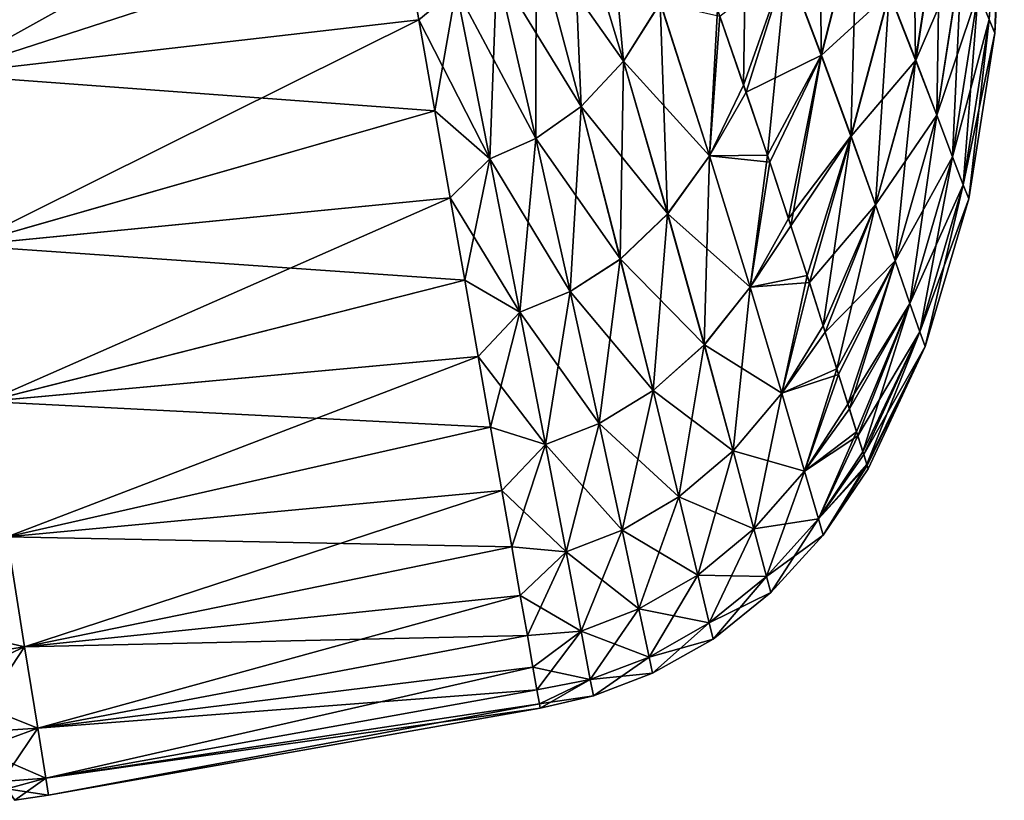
# Model space of a CAD drawing. Header units: millimetres. Extents: x -24 to 118, y -375 to 355.
# Tile 8 of 256: x 64 to 85, y 67 to 84. Entities that reach past the tile are written whole.
import ezdxf

# ---------------------------------------------------------------- set-up
doc = ezdxf.new("R2010")
doc.units = ezdxf.units.MM
doc.header["$LTSCALE"] = 52.148148
for name, color, linetype in [('22', 7, 'CONTINUOUS'), ('23', 7, 'CONTINUOUS'), ('31', 7, 'CONTINUOUS')]:
    doc.layers.add(name, color=color, linetype=linetype)

msp = doc.modelspace()

# ---------------------------------------------------------------- linework, layer by layer
at = {"layer": '22', "color": 7, "linetype": 'CONTINUOUS', "true_color": 0xe0f2ff}
for points in [[(81.239, 83.19, 15.924), (81.205, 88.273, 17.702), (80.478, 85.205, 17.845), (81.239, 83.19, 15.924)], [(82.028, 86.296, 15.781), (81.205, 88.273, 17.702), (81.239, 83.19, 15.924), (82.028, 86.296, 15.781)], [(83.309, 83.081, 11.388), (83.249, 88.02, 13.526), (82.729, 84.559, 13.666), (83.309, 83.081, 11.388)], [(83.849, 86.6, 11.26), (83.249, 88.02, 13.526), (83.309, 83.081, 11.388), (83.849, 86.6, 11.26)], [(85.049, 83.678, 1.286), (85.177, 87.585, 2.764), (84.923, 83.975, 3.849), (85.049, 83.678, 1.286)], [(84.923, 83.975, -3.849), (85.202, 87.531, -2.275), (85.049, 83.678, -1.286), (84.923, 83.975, -3.849)], [(85.231, 87.466, 1.501), (85.177, 87.585, 2.764), (85.049, 83.678, 1.286), (85.231, 87.466, 1.501)], [(85.202, 87.531, -2.275), (85.244, 87.439, -1.008), (85.049, 83.678, -1.286), (85.202, 87.531, -2.275)], [(79.536, 82.536, 18.006), (79.606, 87.441, 19.54), (78.962, 84.193, 19.303), (79.536, 82.536, 18.006)], [(80.478, 85.205, 17.845), (79.606, 87.441, 19.54), (79.536, 82.536, 18.006), (80.478, 85.205, 17.845)], [(85.254, 87.418, 0.247), (85.231, 87.466, 1.501), (85.049, 83.678, 1.286), (85.254, 87.418, 0.247)], [(85.244, 87.439, -1.008), (85.254, 87.418, 0.247), (85.049, 83.678, -1.286), (85.244, 87.439, -1.008)], [(85.049, 83.678, -1.286), (85.254, 87.418, 0.247), (85.049, 83.678, 1.286), (85.049, 83.678, -1.286)], [(82.733, 84.559, -13.666), (83.851, 86.6, -11.26), (83.312, 83.081, -11.388), (82.733, 84.559, -13.666)], [(83.771, 81.879, 8.978), (83.849, 86.6, 11.26), (83.309, 83.081, 11.388), (83.771, 81.879, 8.978)], [(83.851, 86.6, -11.26), (84.326, 85.444, -8.868), (83.312, 83.081, -11.388), (83.851, 86.6, -11.26)], [(84.324, 85.444, 8.868), (83.849, 86.6, 11.26), (83.771, 81.879, 8.978), (84.324, 85.444, 8.868)], [(80.482, 85.205, -17.845), (82.033, 86.296, -15.781), (81.243, 83.19, -15.924), (80.482, 85.205, -17.845)], [(81.889, 81.418, 13.803), (82.028, 86.296, 15.781), (81.239, 83.19, 15.924), (81.889, 81.418, 13.803)], [(82.033, 86.296, -15.781), (82.733, 84.559, -13.666), (81.243, 83.19, -15.924), (82.033, 86.296, -15.781)], [(82.729, 84.559, 13.666), (82.028, 86.296, 15.781), (81.889, 81.418, 13.803), (82.729, 84.559, 13.666)], [(83.312, 83.081, -11.388), (84.326, 85.444, -8.868), (83.773, 81.879, -8.978), (83.312, 83.081, -11.388)], [(84.118, 80.965, 6.472), (84.324, 85.444, 8.868), (83.771, 81.879, 8.978), (84.118, 80.965, 6.472)], [(84.326, 85.444, -8.868), (84.682, 84.566, -6.386), (83.773, 81.879, -8.978), (84.326, 85.444, -8.868)], [(84.681, 84.566, 6.386), (84.324, 85.444, 8.868), (84.118, 80.965, 6.472), (84.681, 84.566, 6.386)], [(79.015, 84.049, -19.199), (80.482, 85.205, -17.845), (79.591, 82.384, -17.875), (79.015, 84.049, -19.199)], [(80.056, 81.003, 16.576), (80.478, 85.205, 17.845), (79.536, 82.536, 18.006), (80.056, 81.003, 16.576)], [(80.482, 85.205, -17.845), (81.243, 83.19, -15.924), (79.591, 82.384, -17.875), (80.482, 85.205, -17.845)], [(81.239, 83.19, 15.924), (80.478, 85.205, 17.845), (80.056, 81.003, 16.576), (81.239, 83.19, 15.924)], [(81.243, 83.19, -15.924), (82.733, 84.559, -13.666), (81.892, 81.418, -13.803), (81.243, 83.19, -15.924)], [(82.429, 79.91, 11.513), (82.729, 84.559, 13.666), (81.889, 81.418, 13.803), (82.429, 79.91, 11.513)], [(82.733, 84.559, -13.666), (83.312, 83.081, -11.388), (81.892, 81.418, -13.803), (82.733, 84.559, -13.666)], [(83.309, 83.081, 11.388), (82.729, 84.559, 13.666), (82.429, 79.91, 11.513), (83.309, 83.081, 11.388)], [(83.773, 81.879, -8.978), (84.682, 84.566, -6.386), (84.119, 80.965, -6.472), (83.773, 81.879, -8.978)], [(84.353, 80.35, 3.903), (84.681, 84.566, 6.386), (84.118, 80.965, 6.472), (84.353, 80.35, 3.903)], [(84.682, 84.566, -6.386), (84.923, 83.975, -3.849), (84.119, 80.965, -6.472), (84.682, 84.566, -6.386)], [(84.923, 83.975, 3.849), (84.681, 84.566, 6.386), (84.353, 80.35, 3.903), (84.923, 83.975, 3.849)], [(84.119, 80.965, -6.472), (84.923, 83.975, -3.849), (84.353, 80.35, -3.903), (84.119, 80.965, -6.472)], [(84.923, 83.975, -3.849), (85.049, 83.678, -1.286), (84.353, 80.35, -3.903), (84.923, 83.975, -3.849)], [(84.475, 80.041, 1.304), (84.923, 83.975, 3.849), (84.353, 80.35, 3.903), (84.475, 80.041, 1.304)], [(85.049, 83.678, 1.286), (84.923, 83.975, 3.849), (84.475, 80.041, 1.304), (85.049, 83.678, 1.286)], [(84.353, 80.35, -3.903), (85.049, 83.678, -1.286), (84.475, 80.041, -1.304), (84.353, 80.35, -3.903)], [(85.049, 83.678, -1.286), (85.049, 83.678, 1.286), (84.475, 80.041, -1.304), (85.049, 83.678, -1.286)], [(84.475, 80.041, -1.304), (85.049, 83.678, 1.286), (84.475, 80.041, 1.304), (84.475, 80.041, -1.304)], [(79.591, 82.384, -17.875), (81.243, 83.19, -15.924), (80.111, 80.849, -16.417), (79.591, 82.384, -17.875)], [(80.52, 79.607, 15.029), (81.239, 83.19, 15.924), (80.056, 81.003, 16.576), (80.52, 79.607, 15.029)], [(80.111, 80.849, -16.417), (81.243, 83.19, -15.924), (80.573, 79.453, -14.842), (80.111, 80.849, -16.417)], [(81.889, 81.418, 13.803), (81.239, 83.19, 15.924), (80.52, 79.607, 15.029), (81.889, 81.418, 13.803)], [(81.243, 83.19, -15.924), (81.892, 81.418, -13.803), (80.573, 79.453, -14.842), (81.243, 83.19, -15.924)], [(81.892, 81.418, -13.803), (83.312, 83.081, -11.388), (82.431, 79.91, -11.513), (81.892, 81.418, -13.803)], [(82.86, 78.682, 9.085), (83.309, 83.081, 11.388), (82.429, 79.91, 11.513), (82.86, 78.682, 9.085)], [(83.312, 83.081, -11.388), (83.773, 81.879, -8.978), (82.431, 79.91, -11.513), (83.312, 83.081, -11.388)], [(83.771, 81.879, 8.978), (83.309, 83.081, 11.388), (82.86, 78.682, 9.085), (83.771, 81.879, 8.978)], [(82.431, 79.91, -11.513), (83.773, 81.879, -8.978), (82.861, 78.682, -9.085), (82.431, 79.91, -11.513)], [(83.185, 77.749, 6.555), (83.771, 81.879, 8.978), (82.86, 78.682, 9.085), (83.185, 77.749, 6.555)], [(83.773, 81.879, -8.978), (84.119, 80.965, -6.472), (82.861, 78.682, -9.085), (83.773, 81.879, -8.978)], [(84.118, 80.965, 6.472), (83.771, 81.879, 8.978), (83.185, 77.749, 6.555), (84.118, 80.965, 6.472)], [(80.928, 78.357, 13.381), (81.889, 81.418, 13.803), (80.52, 79.607, 15.029), (80.928, 78.357, 13.381)], [(80.573, 79.453, -14.842), (81.892, 81.418, -13.803), (80.977, 78.208, -13.165), (80.573, 79.453, -14.842)], [(81.281, 77.256, 11.639), (81.889, 81.418, 13.803), (80.928, 78.357, 13.381), (81.281, 77.256, 11.639)], [(81.892, 81.418, -13.803), (82.431, 79.91, -11.513), (80.977, 78.208, -13.165), (81.892, 81.418, -13.803)], [(82.429, 79.91, 11.513), (81.889, 81.418, 13.803), (81.281, 77.256, 11.639), (82.429, 79.91, 11.513)], [(82.861, 78.682, -9.085), (84.119, 80.965, -6.472), (83.185, 77.749, -6.555), (82.861, 78.682, -9.085)], [(84.119, 80.965, -6.472), (84.353, 80.35, -3.903), (83.185, 77.749, -6.555), (84.119, 80.965, -6.472)], [(83.404, 77.121, 3.956), (84.118, 80.965, 6.472), (83.185, 77.749, 6.555), (83.404, 77.121, 3.956)], [(84.353, 80.35, 3.903), (84.118, 80.965, 6.472), (83.404, 77.121, 3.956), (84.353, 80.35, 3.903)], [(83.185, 77.749, -6.555), (84.353, 80.35, -3.903), (83.404, 77.121, -3.956), (83.185, 77.749, -6.555)], [(84.353, 80.35, -3.903), (84.475, 80.041, -1.304), (83.404, 77.121, -3.956), (84.353, 80.35, -3.903)], [(83.517, 76.805, 1.323), (84.353, 80.35, 3.903), (83.404, 77.121, 3.956), (83.517, 76.805, 1.323)], [(84.475, 80.041, 1.304), (84.353, 80.35, 3.903), (83.517, 76.805, 1.323), (84.475, 80.041, 1.304)], [(83.404, 77.121, -3.956), (84.475, 80.041, -1.304), (83.517, 76.805, -1.323), (83.404, 77.121, -3.956)], [(84.475, 80.041, -1.304), (84.475, 80.041, 1.304), (83.517, 76.805, -1.323), (84.475, 80.041, -1.304)], [(83.517, 76.805, -1.323), (84.475, 80.041, 1.304), (83.517, 76.805, 1.323), (83.517, 76.805, -1.323)], [(80.977, 78.208, -13.165), (82.431, 79.91, -11.513), (81.326, 77.119, -11.396), (80.977, 78.208, -13.165)], [(81.579, 76.315, 9.824), (82.429, 79.91, 11.513), (81.281, 77.256, 11.639), (81.579, 76.315, 9.824)], [(82.431, 79.91, -11.513), (82.861, 78.682, -9.085), (81.326, 77.119, -11.396), (82.431, 79.91, -11.513)], [(82.86, 78.682, 9.085), (82.429, 79.91, 11.513), (81.579, 76.315, 9.824), (82.86, 78.682, 9.085)], [(81.326, 77.119, -11.396), (82.861, 78.682, -9.085), (81.619, 76.191, -9.553), (81.326, 77.119, -11.396)], [(81.823, 75.538, 7.949), (82.86, 78.682, 9.085), (81.579, 76.315, 9.824), (81.823, 75.538, 7.949)], [(81.619, 76.191, -9.553), (82.861, 78.682, -9.085), (81.857, 75.433, -7.655), (81.619, 76.191, -9.553)], [(83.185, 77.749, 6.555), (82.86, 78.682, 9.085), (81.823, 75.538, 7.949), (83.185, 77.749, 6.555)], [(82.861, 78.682, -9.085), (83.185, 77.749, -6.555), (81.857, 75.433, -7.655), (82.861, 78.682, -9.085)], [(82.014, 74.928, 6.028), (83.185, 77.749, 6.555), (81.823, 75.538, 7.949), (82.014, 74.928, 6.028)], [(81.857, 75.433, -7.655), (83.185, 77.749, -6.555), (82.04, 74.845, -5.712), (81.857, 75.433, -7.655)], [(82.152, 74.489, 4.083), (83.185, 77.749, 6.555), (82.014, 74.928, 6.028), (82.152, 74.489, 4.083)], [(83.185, 77.749, -6.555), (83.404, 77.121, -3.956), (82.04, 74.845, -5.712), (83.185, 77.749, -6.555)], [(83.404, 77.121, 3.956), (83.185, 77.749, 6.555), (82.152, 74.489, 4.083), (83.404, 77.121, 3.956)], [(82.04, 74.845, -5.712), (83.404, 77.121, -3.956), (82.171, 74.431, -3.749), (82.04, 74.845, -5.712)], [(82.239, 74.22, 2.127), (83.404, 77.121, 3.956), (82.152, 74.489, 4.083), (82.239, 74.22, 2.127)], [(83.404, 77.121, -3.956), (83.517, 76.805, -1.323), (82.171, 74.431, -3.749), (83.404, 77.121, -3.956)], [(83.517, 76.805, 1.323), (83.404, 77.121, 3.956), (82.239, 74.22, 2.127), (83.517, 76.805, 1.323)], [(82.171, 74.431, -3.749), (83.517, 76.805, -1.323), (82.248, 74.191, -1.785), (82.171, 74.431, -3.749)], [(82.271, 74.121, 0.173), (83.517, 76.805, 1.323), (82.239, 74.22, 2.127), (82.271, 74.121, 0.173)], [(82.248, 74.191, -1.785), (83.517, 76.805, -1.323), (82.271, 74.121, 0.173), (82.248, 74.191, -1.785)], [(83.517, 76.805, -1.323), (83.517, 76.805, 1.323), (82.271, 74.121, 0.173), (83.517, 76.805, -1.323)]]:
    msp.add_3dface(points, dxfattribs=at)
at = {"layer": '23', "color": 7, "linetype": 'CONTINUOUS', "true_color": 0xe0f2ff}
for points in [[(75.776, 86.778, 22.394), (76.9, 83.06, 20.577), (76.446, 88.081, 22.334), (75.776, 86.778, 22.394)], [(76.446, 88.081, 22.334), (76.9, 83.06, 20.577), (77.708, 84.344, 20.506), (76.446, 88.081, 22.334)], [(74.984, 85.783, 22.445), (75.972, 82.068, 20.64), (75.776, 86.778, 22.394), (74.984, 85.783, 22.445)], [(76.902, 83.06, -20.577), (74.985, 85.783, -22.445), (75.777, 86.778, -22.394), (76.902, 83.06, -20.577)], [(75.776, 86.778, 22.394), (75.972, 82.068, 20.64), (76.9, 83.06, 20.577), (75.776, 86.778, 22.394)], [(76.902, 83.06, -20.577), (75.777, 86.778, -22.394), (77.711, 84.344, -20.506), (76.902, 83.06, -20.577)], [(72.046, 86.037, -23.084), (73.233, 84.65, -22.523), (72.411, 83.967, -22.38), (72.046, 86.037, -23.084)], [(72.411, 83.967, 22.38), (73.233, 84.65, 22.523), (72.046, 86.037, 23.084), (72.411, 83.967, 22.38)], [(74.124, 85.09, 22.488), (74.979, 81.368, 20.695), (74.984, 85.783, 22.445), (74.124, 85.09, 22.488)], [(75.974, 82.068, -20.64), (74.125, 85.09, -22.488), (74.985, 85.783, -22.445), (75.974, 82.068, -20.64)], [(74.984, 85.783, 22.445), (74.979, 81.368, 20.695), (75.972, 82.068, 20.64), (74.984, 85.783, 22.445)], [(75.974, 82.068, -20.64), (74.985, 85.783, -22.445), (76.902, 83.06, -20.577), (75.974, 82.068, -20.64)], [(74.125, 85.09, -22.488), (74.98, 81.368, -20.695), (73.233, 84.65, -22.523), (74.125, 85.09, -22.488)], [(73.97, 80.921, 20.743), (74.124, 85.09, 22.488), (73.233, 84.65, 22.523), (73.97, 80.921, 20.743)], [(74.979, 81.368, 20.695), (74.124, 85.09, 22.488), (73.97, 80.921, 20.743), (74.979, 81.368, 20.695)], [(74.98, 81.368, -20.695), (74.125, 85.09, -22.488), (75.974, 82.068, -20.64), (74.98, 81.368, -20.695)], [(73.233, 84.65, -22.523), (73.971, 80.921, -20.743), (72.411, 83.967, -22.38), (73.233, 84.65, -22.523)], [(72.763, 81.969, 21.485), (73.233, 84.65, 22.523), (72.411, 83.967, 22.38), (72.763, 81.969, 21.485)], [(73.97, 80.921, 20.743), (73.233, 84.65, 22.523), (72.763, 81.969, 21.485), (73.97, 80.921, 20.743)], [(73.233, 84.65, -22.523), (74.98, 81.368, -20.695), (73.971, 80.921, -20.743), (73.233, 84.65, -22.523)], [(76.9, 83.06, 20.577), (77.869, 79.716, 18.148), (77.708, 84.344, 20.506), (76.9, 83.06, 20.577)], [(78.79, 80.988, -18.071), (76.902, 83.06, -20.577), (77.711, 84.344, -20.506), (78.79, 80.988, -18.071)], [(78.962, 84.193, 19.303), (77.708, 84.344, 20.506), (78.788, 80.988, 18.071), (78.962, 84.193, 19.303)], [(77.708, 84.344, 20.506), (77.869, 79.716, 18.148), (78.788, 80.988, 18.071), (77.708, 84.344, 20.506)], [(79.015, 84.049, -19.199), (78.79, 80.988, -18.071), (77.711, 84.344, -20.506), (79.015, 84.049, -19.199)], [(79.536, 82.536, 18.006), (78.962, 84.193, 19.303), (78.788, 80.988, 18.071), (79.536, 82.536, 18.006)], [(79.015, 84.049, -19.199), (79.591, 82.384, -17.875), (78.79, 80.988, -18.071), (79.015, 84.049, -19.199)], [(72.411, 83.967, -22.38), (73.971, 80.921, -20.743), (72.763, 81.969, -21.485), (72.411, 83.967, -22.38)], [(75.972, 82.068, 20.64), (76.831, 78.721, 18.218), (76.9, 83.06, 20.577), (75.972, 82.068, 20.64)], [(77.871, 79.716, -18.148), (75.974, 82.068, -20.64), (76.902, 83.06, -20.577), (77.871, 79.716, -18.148)], [(76.9, 83.06, 20.577), (76.831, 78.721, 18.218), (77.869, 79.716, 18.148), (76.9, 83.06, 20.577)], [(77.871, 79.716, -18.148), (76.902, 83.06, -20.577), (78.79, 80.988, -18.071), (77.871, 79.716, -18.148)], [(80.056, 81.003, 16.576), (79.536, 82.536, 18.006), (78.788, 80.988, 18.071), (80.056, 81.003, 16.576)], [(79.591, 82.384, -17.875), (80.111, 80.849, -16.417), (78.79, 80.988, -18.071), (79.591, 82.384, -17.875)], [(72.763, 81.969, -21.485), (73.971, 80.921, -20.743), (73.1, 80.062, -20.406), (72.763, 81.969, -21.485)], [(73.1, 80.062, 20.406), (73.97, 80.921, 20.743), (72.763, 81.969, 21.485), (73.1, 80.062, 20.406)], [(74.979, 81.368, 20.695), (75.731, 78.01, 18.28), (75.972, 82.068, 20.64), (74.979, 81.368, 20.695)], [(76.833, 78.721, -18.218), (74.98, 81.368, -20.695), (75.974, 82.068, -20.64), (76.833, 78.721, -18.218)], [(75.972, 82.068, 20.64), (75.731, 78.01, 18.28), (76.831, 78.721, 18.218), (75.972, 82.068, 20.64)], [(76.833, 78.721, -18.218), (75.974, 82.068, -20.64), (77.871, 79.716, -18.148), (76.833, 78.721, -18.218)], [(74.628, 77.554, 18.336), (74.979, 81.368, 20.695), (73.97, 80.921, 20.743), (74.628, 77.554, 18.336)], [(74.98, 81.368, -20.695), (75.732, 78.01, -18.28), (73.971, 80.921, -20.743), (74.98, 81.368, -20.695)], [(75.731, 78.01, 18.28), (74.979, 81.368, 20.695), (74.628, 77.554, 18.336), (75.731, 78.01, 18.28)], [(75.732, 78.01, -18.28), (74.98, 81.368, -20.695), (76.833, 78.721, -18.218), (75.732, 78.01, -18.28)], [(80.056, 81.003, 16.576), (78.788, 80.988, 18.071), (79.678, 78.106, 15.107), (80.056, 81.003, 16.576)], [(80.52, 79.607, 15.029), (80.056, 81.003, 16.576), (79.678, 78.106, 15.107), (80.52, 79.607, 15.029)], [(73.971, 80.921, -20.743), (74.628, 77.554, -18.336), (73.1, 80.062, -20.406), (73.971, 80.921, -20.743)], [(73.418, 78.26, 19.153), (73.97, 80.921, 20.743), (73.1, 80.062, 20.406), (73.418, 78.26, 19.153)], [(74.628, 77.554, 18.336), (73.97, 80.921, 20.743), (73.418, 78.26, 19.153), (74.628, 77.554, 18.336)], [(73.971, 80.921, -20.743), (75.732, 78.01, -18.28), (74.628, 77.554, -18.336), (73.971, 80.921, -20.743)], [(77.869, 79.716, 18.148), (78.673, 76.84, 15.184), (78.788, 80.988, 18.071), (77.869, 79.716, 18.148)], [(79.68, 78.106, -15.107), (77.871, 79.716, -18.148), (78.79, 80.988, -18.071), (79.68, 78.106, -15.107)], [(78.788, 80.988, 18.071), (78.673, 76.84, 15.184), (79.678, 78.106, 15.107), (78.788, 80.988, 18.071)], [(80.111, 80.849, -16.417), (79.68, 78.106, -15.107), (78.79, 80.988, -18.071), (80.111, 80.849, -16.417)], [(80.111, 80.849, -16.417), (80.573, 79.453, -14.842), (79.68, 78.106, -15.107), (80.111, 80.849, -16.417)], [(73.1, 80.062, -20.406), (74.628, 77.554, -18.336), (73.418, 78.26, -19.153), (73.1, 80.062, -20.406)], [(76.831, 78.721, 18.218), (77.549, 75.839, 15.254), (77.869, 79.716, 18.148), (76.831, 78.721, 18.218)], [(78.675, 76.84, -15.184), (76.833, 78.721, -18.218), (77.871, 79.716, -18.148), (78.675, 76.84, -15.184)], [(77.869, 79.716, 18.148), (77.549, 75.839, 15.254), (78.673, 76.84, 15.184), (77.869, 79.716, 18.148)], [(78.675, 76.84, -15.184), (77.871, 79.716, -18.148), (79.68, 78.106, -15.107), (78.675, 76.84, -15.184)], [(80.928, 78.357, 13.381), (80.52, 79.607, 15.029), (79.678, 78.106, 15.107), (80.928, 78.357, 13.381)], [(80.573, 79.453, -14.842), (80.977, 78.208, -13.165), (79.68, 78.106, -15.107), (80.573, 79.453, -14.842)], [(75.731, 78.01, 18.28), (76.365, 75.117, 15.318), (76.831, 78.721, 18.218), (75.731, 78.01, 18.28)], [(77.551, 75.839, -15.254), (75.732, 78.01, -18.28), (76.833, 78.721, -18.218), (77.551, 75.839, -15.254)], [(76.831, 78.721, 18.218), (76.365, 75.117, 15.318), (77.549, 75.839, 15.254), (76.831, 78.721, 18.218)], [(77.551, 75.839, -15.254), (76.833, 78.721, -18.218), (78.675, 76.84, -15.184), (77.551, 75.839, -15.254)], [(73.418, 78.26, -19.153), (74.628, 77.554, -18.336), (73.714, 76.58, -17.737), (73.418, 78.26, -19.153)], [(73.714, 76.58, 17.737), (74.628, 77.554, 18.336), (73.418, 78.26, 19.153), (73.714, 76.58, 17.737)], [(80.928, 78.357, 13.381), (79.678, 78.106, 15.107), (80.374, 75.777, 11.708), (80.928, 78.357, 13.381)], [(80.977, 78.208, -13.165), (80.375, 75.777, -11.708), (79.68, 78.106, -15.107), (80.977, 78.208, -13.165)], [(81.281, 77.256, 11.639), (80.928, 78.357, 13.381), (80.374, 75.777, 11.708), (81.281, 77.256, 11.639)], [(80.977, 78.208, -13.165), (81.326, 77.119, -11.396), (80.375, 75.777, -11.708), (80.977, 78.208, -13.165)], [(75.732, 78.01, -18.28), (76.366, 75.117, -15.318), (74.628, 77.554, -18.336), (75.732, 78.01, -18.28)], [(75.189, 74.65, 15.375), (75.731, 78.01, 18.28), (74.628, 77.554, 18.336), (75.189, 74.65, 15.375)], [(76.365, 75.117, 15.318), (75.731, 78.01, 18.28), (75.189, 74.65, 15.375), (76.365, 75.117, 15.318)], [(76.366, 75.117, -15.318), (75.732, 78.01, -18.28), (77.551, 75.839, -15.254), (76.366, 75.117, -15.318)], [(78.673, 76.84, 15.184), (79.305, 74.514, 11.777), (79.678, 78.106, 15.107), (78.673, 76.84, 15.184)], [(80.375, 75.777, -11.708), (78.675, 76.84, -15.184), (79.68, 78.106, -15.107), (80.375, 75.777, -11.708)], [(79.678, 78.106, 15.107), (79.305, 74.514, 11.777), (80.374, 75.777, 11.708), (79.678, 78.106, 15.107)], [(74.628, 77.554, -18.336), (75.189, 74.65, -15.375), (73.714, 76.58, -17.737), (74.628, 77.554, -18.336)], [(73.986, 75.036, 16.168), (74.628, 77.554, 18.336), (73.714, 76.58, 17.737), (73.986, 75.036, 16.168)], [(75.189, 74.65, 15.375), (74.628, 77.554, 18.336), (73.986, 75.036, 16.168), (75.189, 74.65, 15.375)], [(74.628, 77.554, -18.336), (76.366, 75.117, -15.318), (75.189, 74.65, -15.375), (74.628, 77.554, -18.336)], [(81.579, 76.315, 9.824), (81.281, 77.256, 11.639), (80.374, 75.777, 11.708), (81.579, 76.315, 9.824)], [(81.326, 77.119, -11.396), (81.619, 76.191, -9.553), (80.375, 75.777, -11.708), (81.326, 77.119, -11.396)], [(77.549, 75.839, 15.254), (78.117, 73.507, 11.841), (78.673, 76.84, 15.184), (77.549, 75.839, 15.254)], [(79.306, 74.514, -11.777), (77.551, 75.839, -15.254), (78.675, 76.84, -15.184), (79.306, 74.514, -11.777)], [(78.673, 76.84, 15.184), (78.117, 73.507, 11.841), (79.305, 74.514, 11.777), (78.673, 76.84, 15.184)], [(79.306, 74.514, -11.777), (78.675, 76.84, -15.184), (80.375, 75.777, -11.708), (79.306, 74.514, -11.777)], [(73.714, 76.58, -17.737), (75.189, 74.65, -15.375), (73.986, 75.036, -16.168), (73.714, 76.58, -17.737)], [(81.579, 76.315, 9.824), (80.374, 75.777, 11.708), (80.873, 74.066, 7.98), (81.579, 76.315, 9.824)], [(81.823, 75.538, 7.949), (81.579, 76.315, 9.824), (80.873, 74.066, 7.98), (81.823, 75.538, 7.949)], [(81.619, 76.191, -9.553), (80.874, 74.066, -7.98), (80.375, 75.777, -11.708), (81.619, 76.191, -9.553)], [(81.619, 76.191, -9.553), (81.857, 75.433, -7.655), (80.874, 74.066, -7.98), (81.619, 76.191, -9.553)], [(76.365, 75.117, 15.318), (76.871, 72.773, 11.899), (77.549, 75.839, 15.254), (76.365, 75.117, 15.318)], [(78.118, 73.507, -11.841), (76.366, 75.117, -15.318), (77.551, 75.839, -15.254), (78.118, 73.507, -11.841)], [(77.549, 75.839, 15.254), (76.871, 72.773, 11.899), (78.117, 73.507, 11.841), (77.549, 75.839, 15.254)], [(78.118, 73.507, -11.841), (77.551, 75.839, -15.254), (79.306, 74.514, -11.777), (78.118, 73.507, -11.841)], [(79.305, 74.514, 11.777), (79.76, 72.803, 8.034), (80.374, 75.777, 11.708), (79.305, 74.514, 11.777)], [(80.874, 74.066, -7.98), (79.306, 74.514, -11.777), (80.375, 75.777, -11.708), (80.874, 74.066, -7.98)], [(80.374, 75.777, 11.708), (79.76, 72.803, 8.034), (80.873, 74.066, 7.98), (80.374, 75.777, 11.708)], [(82.014, 74.928, 6.028), (81.823, 75.538, 7.949), (80.873, 74.066, 7.98), (82.014, 74.928, 6.028)], [(81.857, 75.433, -7.655), (82.04, 74.845, -5.712), (80.874, 74.066, -7.98), (81.857, 75.433, -7.655)], [(73.986, 75.036, -16.168), (75.189, 74.65, -15.375), (74.232, 73.641, -14.462), (73.986, 75.036, -16.168)], [(74.232, 73.641, 14.462), (75.189, 74.65, 15.375), (73.986, 75.036, 16.168), (74.232, 73.641, 14.462)], [(76.366, 75.117, -15.318), (76.871, 72.773, -11.899), (75.189, 74.65, -15.375), (76.366, 75.117, -15.318)], [(75.64, 72.296, 11.952), (76.365, 75.117, 15.318), (75.189, 74.65, 15.375), (75.64, 72.296, 11.952)], [(76.871, 72.773, 11.899), (76.365, 75.117, 15.318), (75.64, 72.296, 11.952), (76.871, 72.773, 11.899)], [(76.871, 72.773, -11.899), (76.366, 75.117, -15.318), (78.118, 73.507, -11.841), (76.871, 72.773, -11.899)], [(82.014, 74.928, 6.028), (80.873, 74.066, 7.98), (81.177, 73.02, 4.04), (82.014, 74.928, 6.028)], [(82.04, 74.845, -5.712), (81.177, 73.02, -4.04), (80.874, 74.066, -7.98), (82.04, 74.845, -5.712)], [(82.152, 74.489, 4.083), (82.014, 74.928, 6.028), (81.177, 73.02, 4.04), (82.152, 74.489, 4.083)], [(82.04, 74.845, -5.712), (82.171, 74.431, -3.749), (81.177, 73.02, -4.04), (82.04, 74.845, -5.712)], [(75.189, 74.65, -15.375), (75.64, 72.296, -11.952), (74.232, 73.641, -14.462), (75.189, 74.65, -15.375)], [(74.45, 72.407, 12.633), (75.189, 74.65, 15.375), (74.232, 73.641, 14.462), (74.45, 72.407, 12.633)], [(75.64, 72.296, 11.952), (75.189, 74.65, 15.375), (74.45, 72.407, 12.633), (75.64, 72.296, 11.952)], [(75.189, 74.65, -15.375), (76.871, 72.773, -11.899), (75.64, 72.296, -11.952), (75.189, 74.65, -15.375)], [(78.117, 73.507, 11.841), (78.529, 71.79, 8.083), (79.305, 74.514, 11.777), (78.117, 73.507, 11.841)], [(79.761, 72.803, -8.034), (78.118, 73.507, -11.841), (79.306, 74.514, -11.777), (79.761, 72.803, -8.034)], [(79.305, 74.514, 11.777), (78.529, 71.79, 8.083), (79.76, 72.803, 8.034), (79.305, 74.514, 11.777)], [(79.761, 72.803, -8.034), (79.306, 74.514, -11.777), (80.874, 74.066, -7.98), (79.761, 72.803, -8.034)], [(82.239, 74.22, 2.127), (82.152, 74.489, 4.083), (81.177, 73.02, 4.04), (82.239, 74.22, 2.127)], [(82.171, 74.431, -3.749), (82.248, 74.191, -1.785), (81.177, 73.02, -4.04), (82.171, 74.431, -3.749)], [(82.239, 74.22, 2.127), (81.177, 73.02, 4.04), (81.282, 72.668, 0), (82.239, 74.22, 2.127)], [(82.248, 74.191, -1.785), (81.282, 72.668, 0), (81.177, 73.02, -4.04), (82.248, 74.191, -1.785)], [(82.271, 74.121, 0.173), (82.239, 74.22, 2.127), (81.282, 72.668, 0), (82.271, 74.121, 0.173)], [(82.248, 74.191, -1.785), (82.271, 74.121, 0.173), (81.282, 72.668, 0), (82.248, 74.191, -1.785)], [(79.76, 72.803, 8.034), (80.038, 71.757, 4.069), (80.873, 74.066, 7.98), (79.76, 72.803, 8.034)], [(81.177, 73.02, -4.04), (79.761, 72.803, -8.034), (80.874, 74.066, -7.98), (81.177, 73.02, -4.04)], [(80.873, 74.066, 7.98), (80.038, 71.757, 4.069), (81.177, 73.02, 4.04), (80.873, 74.066, 7.98)], [(74.232, 73.641, -14.462), (75.64, 72.296, -11.952), (74.45, 72.407, -12.633), (74.232, 73.641, -14.462)], [(78.529, 71.79, -8.083), (76.871, 72.773, -11.899), (78.118, 73.507, -11.841), (78.529, 71.79, -8.083)], [(76.871, 72.773, 11.899), (77.239, 71.048, 8.129), (78.117, 73.507, 11.841), (76.871, 72.773, 11.899)], [(78.117, 73.507, 11.841), (77.239, 71.048, 8.129), (78.529, 71.79, 8.083), (78.117, 73.507, 11.841)], [(78.529, 71.79, -8.083), (78.118, 73.507, -11.841), (79.761, 72.803, -8.034), (78.529, 71.79, -8.083)], [(80.038, 71.757, -4.069), (79.761, 72.803, -8.034), (81.177, 73.02, -4.04), (80.038, 71.757, -4.069)], [(80.038, 71.757, 4.069), (80.133, 71.405, 0), (81.177, 73.02, 4.04), (80.038, 71.757, 4.069)], [(81.282, 72.668, 0), (80.038, 71.757, -4.069), (81.177, 73.02, -4.04), (81.282, 72.668, 0)], [(81.177, 73.02, 4.04), (80.133, 71.405, 0), (81.282, 72.668, 0), (81.177, 73.02, 4.04)], [(78.529, 71.79, 8.083), (78.779, 70.74, 4.097), (79.76, 72.803, 8.034), (78.529, 71.79, 8.083)], [(80.038, 71.757, -4.069), (78.529, 71.79, -8.083), (79.761, 72.803, -8.034), (80.038, 71.757, -4.069)], [(79.76, 72.803, 8.034), (78.779, 70.74, 4.097), (80.038, 71.757, 4.069), (79.76, 72.803, 8.034)], [(76.871, 72.773, -11.899), (77.239, 71.048, -8.129), (75.64, 72.296, -11.952), (76.871, 72.773, -11.899)], [(75.971, 70.562, 8.17), (76.871, 72.773, 11.899), (75.64, 72.296, 11.952), (75.971, 70.562, 8.17)], [(77.239, 71.048, 8.129), (76.871, 72.773, 11.899), (75.971, 70.562, 8.17), (77.239, 71.048, 8.129)], [(77.239, 71.048, -8.129), (76.871, 72.773, -11.899), (78.529, 71.79, -8.083), (77.239, 71.048, -8.129)], [(80.133, 71.405, 0), (80.038, 71.757, -4.069), (81.282, 72.668, 0), (80.133, 71.405, 0)], [(74.45, 72.407, -12.633), (75.64, 72.296, -11.952), (74.637, 71.344, -10.696), (74.45, 72.407, -12.633)], [(74.637, 71.344, 10.696), (75.64, 72.296, 11.952), (74.45, 72.407, 12.633), (74.637, 71.344, 10.696)], [(75.64, 72.296, -11.952), (75.971, 70.562, -8.17), (74.637, 71.344, -10.696), (75.64, 72.296, -11.952)], [(74.792, 70.463, 8.668), (75.64, 72.296, 11.952), (74.637, 71.344, 10.696), (74.792, 70.463, 8.668)], [(75.971, 70.562, 8.17), (75.64, 72.296, 11.952), (74.792, 70.463, 8.668), (75.971, 70.562, 8.17)], [(75.64, 72.296, -11.952), (77.239, 71.048, -8.129), (75.971, 70.562, -8.17), (75.64, 72.296, -11.952)], [(78.779, 70.74, -4.097), (77.239, 71.048, -8.129), (78.529, 71.79, -8.083), (78.779, 70.74, -4.097)], [(77.239, 71.048, 8.129), (77.464, 69.992, 4.122), (78.529, 71.79, 8.083), (77.239, 71.048, 8.129)], [(78.529, 71.79, 8.083), (77.464, 69.992, 4.122), (78.779, 70.74, 4.097), (78.529, 71.79, 8.083)], [(78.779, 70.74, -4.097), (78.529, 71.79, -8.083), (80.038, 71.757, -4.069), (78.779, 70.74, -4.097)], [(78.779, 70.74, 4.097), (78.865, 70.387, 0), (80.038, 71.757, 4.069), (78.779, 70.74, 4.097)], [(80.133, 71.405, 0), (78.779, 70.74, -4.097), (80.038, 71.757, -4.069), (80.133, 71.405, 0)], [(80.038, 71.757, 4.069), (78.865, 70.387, 0), (80.133, 71.405, 0), (80.038, 71.757, 4.069)], [(74.637, 71.344, -10.696), (75.971, 70.562, -8.17), (74.792, 70.463, -8.668), (74.637, 71.344, -10.696)], [(78.865, 70.387, 0), (78.779, 70.74, -4.097), (80.133, 71.405, 0), (78.865, 70.387, 0)], [(77.239, 71.048, -8.129), (77.464, 69.992, -4.122), (75.971, 70.562, -8.17), (77.239, 71.048, -8.129)], [(76.173, 69.501, 4.146), (77.239, 71.048, 8.129), (75.971, 70.562, 8.17), (76.173, 69.501, 4.146)], [(77.464, 69.992, 4.122), (77.239, 71.048, 8.129), (76.173, 69.501, 4.146), (77.464, 69.992, 4.122)], [(77.464, 69.992, -4.122), (77.239, 71.048, -8.129), (78.779, 70.74, -4.097), (77.464, 69.992, -4.122)], [(78.865, 70.387, 0), (77.464, 69.992, -4.122), (78.779, 70.74, -4.097), (78.865, 70.387, 0)], [(77.464, 69.992, 4.122), (77.54, 69.636, 0), (78.779, 70.74, 4.097), (77.464, 69.992, 4.122)], [(78.779, 70.74, 4.097), (77.54, 69.636, 0), (78.865, 70.387, 0), (78.779, 70.74, 4.097)], [(74.792, 70.463, -8.668), (75.971, 70.562, -8.17), (74.915, 69.769, -6.566), (74.792, 70.463, -8.668)], [(74.915, 69.769, 6.566), (75.971, 70.562, 8.17), (74.792, 70.463, 8.668), (74.915, 69.769, 6.566)], [(75.971, 70.562, -8.17), (76.173, 69.501, -4.146), (74.915, 69.769, -6.566), (75.971, 70.562, -8.17)], [(75.003, 69.269, 4.408), (75.971, 70.562, 8.17), (74.915, 69.769, 6.566), (75.003, 69.269, 4.408)], [(76.173, 69.501, 4.146), (75.971, 70.562, 8.17), (75.003, 69.269, 4.408), (76.173, 69.501, 4.146)], [(75.971, 70.562, -8.17), (77.464, 69.992, -4.122), (76.173, 69.501, -4.146), (75.971, 70.562, -8.17)], [(77.54, 69.636, 0), (77.464, 69.992, -4.122), (78.865, 70.387, 0), (77.54, 69.636, 0)], [(77.464, 69.992, -4.122), (77.54, 69.636, 0), (76.173, 69.501, -4.146), (77.464, 69.992, -4.122)], [(76.241, 69.144, 0), (77.464, 69.992, 4.122), (76.173, 69.501, 4.146), (76.241, 69.144, 0)], [(77.54, 69.636, 0), (77.464, 69.992, 4.122), (76.241, 69.144, 0), (77.54, 69.636, 0)], [(74.915, 69.769, -6.566), (76.173, 69.501, -4.146), (75.003, 69.269, -4.408), (74.915, 69.769, -6.566)], [(76.173, 69.501, -4.146), (77.54, 69.636, 0), (76.241, 69.144, 0), (76.173, 69.501, -4.146)], [(75.003, 69.269, -4.408), (76.173, 69.501, -4.146), (75.056, 68.968, -2.213), (75.003, 69.269, -4.408)], [(75.056, 68.968, 2.213), (76.173, 69.501, 4.146), (75.003, 69.269, 4.408), (75.056, 68.968, 2.213)], [(76.173, 69.501, -4.146), (76.241, 69.144, 0), (75.056, 68.968, -2.213), (76.173, 69.501, -4.146)], [(75.074, 68.867, 0), (76.173, 69.501, 4.146), (75.056, 68.968, 2.213), (75.074, 68.867, 0)], [(76.241, 69.144, 0), (76.173, 69.501, 4.146), (75.074, 68.867, 0), (76.241, 69.144, 0)], [(75.056, 68.968, -2.213), (76.241, 69.144, 0), (75.074, 68.867, 0), (75.056, 68.968, -2.213)]]:
    msp.add_3dface(points, dxfattribs=at)
at = {"layer": '31', "color": 7, "linetype": 'CONTINUOUS', "true_color": 0xe0f2ff}
for points in [[(71.672, 88.161, 23.592), (61.501, 86.729, 23.708), (61.962, 82.767, 22.726), (71.672, 88.161, 23.592)], [(72.046, 86.037, 23.084), (71.672, 88.161, 23.592), (61.962, 82.767, 22.726), (72.046, 86.037, 23.084)], [(72.046, 86.037, -23.084), (61.96, 82.767, -22.726), (61.502, 86.729, -23.708), (72.046, 86.037, -23.084)], [(72.046, 86.037, -23.084), (72.411, 83.967, -22.38), (61.96, 82.767, -22.726), (72.046, 86.037, -23.084)], [(72.411, 83.967, 22.38), (72.046, 86.037, 23.084), (61.962, 82.767, 22.726), (72.411, 83.967, 22.38)], [(72.411, 83.967, -22.38), (72.763, 81.969, -21.485), (61.96, 82.767, -22.726), (72.411, 83.967, -22.38)], [(72.411, 83.967, 22.38), (61.962, 82.767, 22.726), (62.45, 79.015, 21.04), (72.411, 83.967, 22.38)], [(72.763, 81.969, 21.485), (72.411, 83.967, 22.38), (62.45, 79.015, 21.04), (72.763, 81.969, 21.485)], [(72.763, 81.969, -21.485), (62.447, 79.015, -21.04), (61.96, 82.767, -22.726), (72.763, 81.969, -21.485)], [(72.763, 81.969, -21.485), (73.1, 80.062, -20.406), (62.447, 79.015, -21.04), (72.763, 81.969, -21.485)], [(73.1, 80.062, 20.406), (72.763, 81.969, 21.485), (62.45, 79.015, 21.04), (73.1, 80.062, 20.406)], [(73.1, 80.062, -20.406), (73.418, 78.26, -19.153), (62.447, 79.015, -21.04), (73.1, 80.062, -20.406)], [(73.1, 80.062, 20.406), (62.45, 79.015, 21.04), (62.934, 75.598, 18.694), (73.1, 80.062, 20.406)], [(73.418, 78.26, 19.153), (73.1, 80.062, 20.406), (62.934, 75.598, 18.694), (73.418, 78.26, 19.153)], [(73.418, 78.26, -19.153), (62.931, 75.598, -18.694), (62.447, 79.015, -21.04), (73.418, 78.26, -19.153)], [(73.418, 78.26, -19.153), (73.714, 76.58, -17.737), (62.931, 75.598, -18.694), (73.418, 78.26, -19.153)], [(73.714, 76.58, 17.737), (73.418, 78.26, 19.153), (62.934, 75.598, 18.694), (73.714, 76.58, 17.737)], [(73.714, 76.58, -17.737), (73.986, 75.036, -16.168), (62.931, 75.598, -18.694), (73.714, 76.58, -17.737)], [(73.714, 76.58, 17.737), (62.934, 75.598, 18.694), (63.38, 72.631, 15.755), (73.714, 76.58, 17.737)], [(73.986, 75.036, 16.168), (73.714, 76.58, 17.737), (63.38, 72.631, 15.755), (73.986, 75.036, 16.168)], [(73.986, 75.036, -16.168), (63.378, 72.631, -15.755), (62.931, 75.598, -18.694), (73.986, 75.036, -16.168)], [(73.986, 75.036, -16.168), (74.232, 73.641, -14.462), (63.378, 72.631, -15.755), (73.986, 75.036, -16.168)], [(74.232, 73.641, 14.462), (73.986, 75.036, 16.168), (63.38, 72.631, 15.755), (74.232, 73.641, 14.462)], [(74.232, 73.641, -14.462), (74.45, 72.407, -12.633), (63.378, 72.631, -15.755), (74.232, 73.641, -14.462)], [(74.232, 73.641, 14.462), (63.38, 72.631, 15.755), (63.761, 70.215, 12.308), (74.232, 73.641, 14.462)], [(74.45, 72.407, 12.633), (74.232, 73.641, 14.462), (63.761, 70.215, 12.308), (74.45, 72.407, 12.633)], [(63.76, 70.215, -12.308), (60.689, 70.938, -14.208), (63.378, 72.631, -15.755), (63.76, 70.215, -12.308)], [(63.38, 72.631, 15.755), (61.445, 69.859, 12.375), (63.761, 70.215, 12.308), (63.38, 72.631, 15.755)], [(74.45, 72.407, -12.633), (63.76, 70.215, -12.308), (63.378, 72.631, -15.755), (74.45, 72.407, -12.633)], [(74.45, 72.407, -12.633), (74.637, 71.344, -10.696), (63.76, 70.215, -12.308), (74.45, 72.407, -12.633)], [(74.637, 71.344, 10.696), (74.45, 72.407, 12.633), (63.761, 70.215, 12.308), (74.637, 71.344, 10.696)], [(74.637, 71.344, -10.696), (74.792, 70.463, -8.668), (63.76, 70.215, -12.308), (74.637, 71.344, -10.696)], [(74.637, 71.344, 10.696), (63.761, 70.215, 12.308), (64.051, 68.43, 8.454), (74.637, 71.344, 10.696)], [(74.792, 70.463, 8.668), (74.637, 71.344, 10.696), (64.051, 68.43, 8.454), (74.792, 70.463, 8.668)], [(61.825, 69.316, -11.297), (60.689, 70.938, -14.208), (63.76, 70.215, -12.308), (61.825, 69.316, -11.297)], [(74.792, 70.463, -8.668), (64.051, 68.43, -8.454), (63.76, 70.215, -12.308), (74.792, 70.463, -8.668)], [(74.792, 70.463, -8.668), (74.915, 69.769, -6.566), (64.051, 68.43, -8.454), (74.792, 70.463, -8.668)], [(74.915, 69.769, 6.566), (74.792, 70.463, 8.668), (64.051, 68.43, 8.454), (74.915, 69.769, 6.566)], [(61.445, 69.859, 12.375), (62.518, 68.326, 8.877), (63.761, 70.215, 12.308), (61.445, 69.859, 12.375)], [(64.051, 68.43, -8.454), (61.825, 69.316, -11.297), (63.76, 70.215, -12.308), (64.051, 68.43, -8.454)], [(63.761, 70.215, 12.308), (62.518, 68.326, 8.877), (64.051, 68.43, 8.454), (63.761, 70.215, 12.308)], [(74.915, 69.769, -6.566), (75.003, 69.269, -4.408), (64.051, 68.43, -8.454), (74.915, 69.769, -6.566)], [(74.915, 69.769, 6.566), (64.051, 68.43, 8.454), (64.229, 67.335, 4.307), (74.915, 69.769, 6.566)], [(75.003, 69.269, 4.408), (74.915, 69.769, 6.566), (64.229, 67.335, 4.307), (75.003, 69.269, 4.408)], [(62.772, 67.963, -7.782), (61.825, 69.316, -11.297), (64.051, 68.43, -8.454), (62.772, 67.963, -7.782)], [(75.003, 69.269, -4.408), (64.229, 67.335, -4.307), (64.051, 68.43, -8.454), (75.003, 69.269, -4.408)], [(75.003, 69.269, -4.408), (75.056, 68.968, -2.213), (64.229, 67.335, -4.307), (75.003, 69.269, -4.408)], [(75.056, 68.968, 2.213), (75.003, 69.269, 4.408), (64.229, 67.335, 4.307), (75.056, 68.968, 2.213)], [(75.056, 68.968, -2.213), (75.074, 68.867, 0), (64.229, 67.335, -4.307), (75.056, 68.968, -2.213)], [(75.056, 68.968, 2.213), (64.229, 67.335, 4.307), (64.285, 66.965, 0), (75.056, 68.968, 2.213)], [(75.074, 68.867, 0), (75.056, 68.968, 2.213), (64.285, 66.965, 0), (75.074, 68.867, 0)], [(75.074, 68.867, 0), (64.285, 66.965, 0), (64.229, 67.335, -4.307), (75.074, 68.867, 0)], [(62.518, 68.326, 8.877), (63.261, 67.265, 4.842), (64.051, 68.43, 8.454), (62.518, 68.326, 8.877)], [(64.229, 67.335, -4.307), (62.772, 67.963, -7.782), (64.051, 68.43, -8.454), (64.229, 67.335, -4.307)], [(64.051, 68.43, 8.454), (63.261, 67.265, 4.842), (64.229, 67.335, 4.307), (64.051, 68.43, 8.454)], [(63.377, 67.099, -3.76), (62.772, 67.963, -7.782), (64.229, 67.335, -4.307), (63.377, 67.099, -3.76)], [(63.261, 67.265, 4.842), (63.552, 66.849, 0.534), (64.229, 67.335, 4.307), (63.261, 67.265, 4.842)], [(64.285, 66.965, 0), (63.377, 67.099, -3.76), (64.229, 67.335, -4.307), (64.285, 66.965, 0)], [(64.229, 67.335, 4.307), (63.552, 66.849, 0.534), (64.285, 66.965, 0), (64.229, 67.335, 4.307)], [(63.552, 66.849, 0.534), (63.377, 67.099, -3.76), (64.285, 66.965, 0), (63.552, 66.849, 0.534)]]:
    msp.add_3dface(points, dxfattribs=at)

doc.saveas('drawing.dxf')
